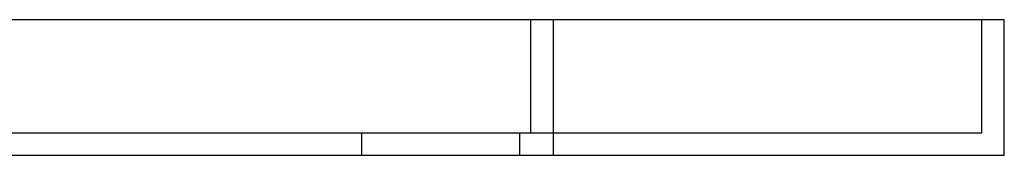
# Model space of a CAD drawing. Header units: millimetres. Extents: x -185 to 185, y -130 to 54.
# Tile 76 of 76: x 141 to 185, y 0 to 6. Entities that reach past the tile are written whole.
import ezdxf

# ---------------------------------------------------------------- set-up
doc = ezdxf.new("R2010")
doc.units = ezdxf.units.MM
doc.layers.add('MAIN-1', color=7, linetype='Continuous')
doc.layers.add('MAIN-2', color=7, linetype='Continuous')

msp = doc.modelspace()

# ---------------------------------------------------------------- linework, layer by layer
at = {"layer": 'MAIN-1'}
for p, q in [((165, 6), (-165, 6)), ((185, 6), (165, 6)), ((165, 0), (165, 6)), ((185, 0), (185, 6)), ((-165, 0), (165, 0)), ((165, 0), (185, 0))]:
    msp.add_line(p, q, dxfattribs=at)
at = {"layer": 'MAIN-2'}
for p, q in [((164, 1), (164, 6)), ((164, 1), (164, 6)), ((165, 0), (165, 6)), ((184, 6), (184, 6)), ((184, 1), (184, 6)), ((185, 6), (185, 6)), ((-164, 1), (164, 1)), ((156.5, 0), (156.5, 1)), ((156.5, 0), (156.5, 1)), ((163.5, 1), (163.5, 0)), ((163.5, 1), (163.5, 0)), ((164, 1), (184, 1)), ((184, 1), (184, 1)), ((185, 0), (185, 0))]:
    msp.add_line(p, q, dxfattribs=at)

doc.saveas('drawing.dxf')
